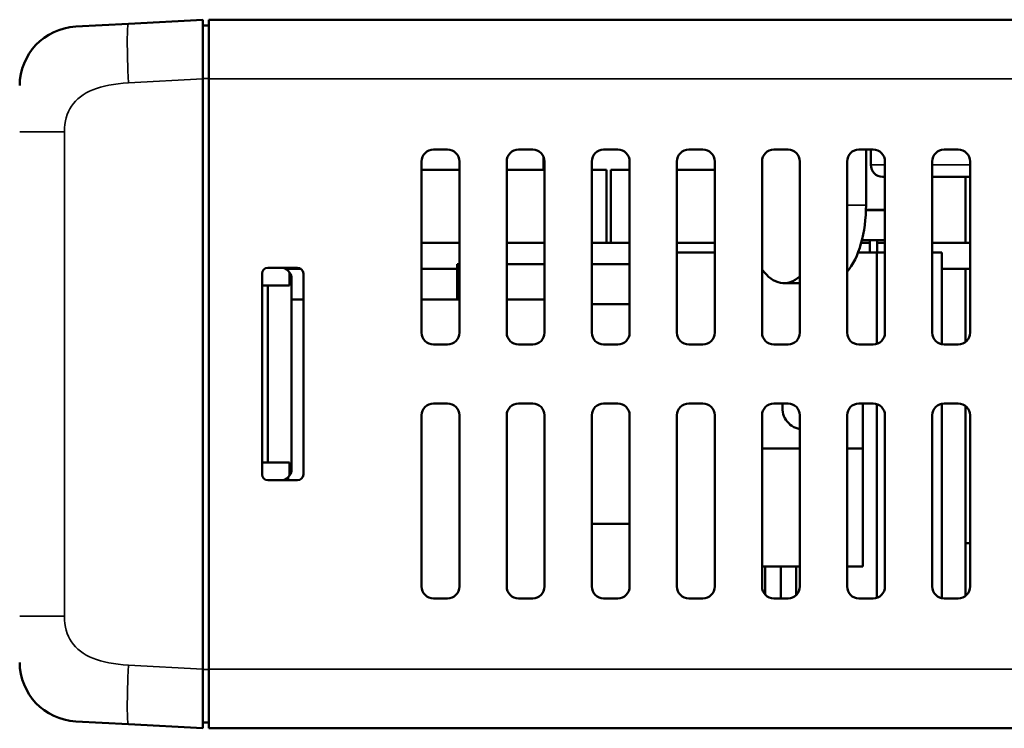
# Model space of a CAD drawing. Header units: millimetres. Extents: x 163 to 2699, y 224 to 730.
# Tile 109 of 168: x 709 to 793, y 224 to 284. Entities that reach past the tile are written whole.
import ezdxf

# ---------------------------------------------------------------- set-up
doc = ezdxf.new("R2010")
doc.units = ezdxf.units.MM
doc.layers.add('可見 (ISO)', color=7, linetype='Continuous', lineweight=50)
doc.layers.add('窄部可見 (ISO)', color=7, linetype='Continuous', lineweight=35)

msp = doc.modelspace()

# ---------------------------------------------------------------- linework, layer by layer
at = {"layer": '可見 (ISO)'}
for p, q in [((724.928, 283.499), (718.637, 283.17)), ((724.928, 283.499), (724.928, 278.506)), ((805.928, 283.526), (725.428, 283.526)), ((725.428, 278.526), (725.428, 283.526)), ((718.637, 283.17), (714.166, 282.935)), ((725.428, 283.026), (724.928, 283.026)), ((724.928, 228.545), (724.928, 278.506)), ((725.428, 278.526), (725.428, 228.526)), ((744.428, 272.526), (745.628, 272.526)), ((751.628, 272.526), (752.828, 272.526)), ((758.828, 272.526), (760.028, 272.526)), ((766.028, 272.526), (767.228, 272.526)), ((773.228, 272.526), (774.428, 272.526)), ((780.428, 272.526), (781.628, 272.526)), ((781.028, 272.526), (781.028, 267.826)), ((781.428, 272.526), (781.428, 271.226)), ((787.628, 272.526), (788.828, 272.526)), ((753.748, 271.917), (753.748, 270.826)), ((743.428, 257.026), (743.428, 271.526)), ((746.628, 270.826), (743.428, 270.826)), ((746.628, 271.526), (746.628, 257.026)), ((750.628, 257.026), (750.628, 271.526)), ((753.828, 270.826), (750.628, 270.826)), ((753.828, 271.526), (753.828, 257.026)), ((757.828, 257.026), (757.828, 271.526)), ((759.072, 270.826), (757.828, 270.826)), ((759.072, 270.826), (759.072, 264.626)), ((761.028, 270.826), (759.443, 270.826)), ((759.443, 270.826), (759.443, 264.626)), ((761.028, 271.526), (761.028, 257.026)), ((765.028, 257.026), (765.028, 271.526)), ((768.228, 270.826), (765.028, 270.826)), ((768.228, 271.526), (768.228, 257.026)), ((772.228, 257.026), (772.228, 271.526)), ((775.428, 271.526), (775.428, 257.026)), ((779.428, 257.026), (779.428, 271.526)), ((782.628, 271.526), (782.628, 257.026)), ((786.628, 257.026), (786.628, 271.526)), ((789.828, 271.526), (789.828, 257.026)), ((782.628, 270.226), (782.428, 270.226)), ((786.628, 270.226), (789.828, 270.226)), ((789.443, 270.226), (789.443, 264.626)), ((782.628, 267.406), (781.021, 267.406)), ((781.022, 267.426), (782.628, 267.426)), ((781.338, 267.406), (781.338, 267.426)), ((781.978, 267.406), (781.978, 267.426)), ((743.428, 264.626), (746.628, 264.626)), ((750.628, 264.626), (753.828, 264.626)), ((757.828, 264.626), (761.028, 264.626)), ((765.028, 264.626), (768.228, 264.626)), ((780.614, 264.626), (781.338, 264.626)), ((780.678, 264.866), (782.628, 264.866)), ((781.338, 263.826), (781.338, 264.866)), ((781.978, 263.826), (781.978, 264.866)), ((781.978, 264.626), (782.628, 264.626)), ((786.628, 264.626), (789.828, 264.626)), ((768.228, 263.826), (765.028, 263.826)), ((781.928, 263.826), (780.353, 263.826)), ((781.928, 263.826), (781.928, 256.072)), ((782.628, 263.826), (781.928, 263.826)), ((787.428, 263.826), (786.628, 263.826)), ((787.428, 263.826), (787.428, 256.046)), ((730.428, 262.526), (732.928, 262.526)), ((731.946, 262.426), (733.228, 262.426)), ((743.428, 262.426), (746.428, 262.426)), ((746.628, 262.826), (746.428, 262.826)), ((746.428, 259.826), (746.428, 262.826)), ((753.828, 262.826), (750.628, 262.826)), ((761.028, 262.826), (757.828, 262.826)), ((787.428, 262.426), (789.828, 262.426)), ((789.443, 262.426), (789.443, 256.237)), ((729.928, 245.026), (729.928, 262.026)), ((732.261, 262.123), (732.261, 261.026)), ((732.428, 245.481), (732.428, 261.57)), ((733.428, 262.026), (733.428, 245.026)), ((729.928, 261.026), (730.428, 261.026)), ((729.928, 246.026), (729.928, 261.026)), ((732.261, 261.026), (730.428, 261.026)), ((730.428, 261.026), (730.428, 246.026)), ((775.428, 261.226), (774.091, 261.226)), ((733.428, 259.826), (732.428, 259.826)), ((746.628, 259.826), (743.428, 259.826)), ((753.828, 259.826), (750.628, 259.826)), ((757.828, 259.426), (761.028, 259.426)), ((745.628, 256.026), (744.428, 256.026)), ((752.828, 256.026), (751.628, 256.026)), ((760.028, 256.026), (758.828, 256.026)), ((767.228, 256.026), (766.028, 256.026)), ((774.428, 256.026), (773.228, 256.026)), ((781.628, 256.026), (780.428, 256.026)), ((788.828, 256.026), (787.628, 256.026)), ((744.428, 251.026), (745.628, 251.026)), ((751.628, 251.026), (752.828, 251.026)), ((758.828, 251.026), (760.028, 251.026)), ((766.028, 251.026), (767.228, 251.026)), ((773.228, 251.026), (774.428, 251.026)), ((780.428, 251.026), (781.628, 251.026)), ((780.758, 247.226), (780.758, 251.026)), ((781.928, 250.979), (781.928, 234.572)), ((787.428, 251.005), (787.428, 234.546)), ((787.628, 251.026), (788.828, 251.026)), ((789.443, 250.814), (789.443, 234.737)), ((743.428, 235.526), (743.428, 250.026)), ((746.628, 250.026), (746.628, 235.526)), ((750.628, 235.526), (750.628, 250.026)), ((753.828, 250.026), (753.828, 235.526)), ((757.828, 235.526), (757.828, 250.026)), ((761.028, 250.026), (761.028, 235.526)), ((765.028, 235.526), (765.028, 250.026)), ((768.228, 250.026), (768.228, 235.526)), ((772.228, 235.526), (772.228, 250.026)), ((775.428, 250.026), (775.428, 235.526)), ((779.428, 235.526), (779.428, 250.026)), ((782.628, 250.026), (782.628, 235.526)), ((786.628, 235.526), (786.628, 250.026)), ((789.828, 250.026), (789.828, 235.526)), ((772.228, 247.226), (775.428, 247.226)), ((779.428, 247.226), (780.758, 247.226)), ((780.758, 247.226), (780.758, 237.226)), ((730.428, 246.026), (729.928, 246.026)), ((730.428, 246.026), (732.261, 246.026)), ((732.261, 246.026), (732.261, 244.928)), ((732.928, 244.526), (730.428, 244.526)), ((732.139, 244.778), (732.139, 244.526)), ((761.028, 240.826), (757.828, 240.826)), ((775.428, 237.226), (772.228, 237.226)), ((772.508, 237.226), (772.508, 234.832)), ((773.808, 237.226), (773.808, 234.526)), ((775.108, 237.226), (775.108, 234.792)), ((780.758, 237.226), (779.428, 237.226)), ((745.628, 234.526), (744.428, 234.526)), ((752.828, 234.526), (751.628, 234.526)), ((760.028, 234.526), (758.828, 234.526)), ((767.228, 234.526), (766.028, 234.526)), ((774.428, 234.526), (773.228, 234.526)), ((781.628, 234.526), (780.428, 234.526)), ((788.828, 234.526), (787.628, 234.526)), ((724.928, 228.545), (724.928, 223.552)), ((725.428, 223.526), (725.428, 228.526)), ((714.166, 224.116), (718.637, 223.881)), ((718.637, 223.881), (724.928, 223.552)), ((725.428, 224.026), (724.928, 224.026)), ((725.428, 223.526), (877.428, 223.526))]:
    msp.add_line(p, q, dxfattribs=at)
for centre, radius, start, end in [((714.428, 277.942), 5, 93, 180), ((744.428, 271.526), 1, 90, 180), ((745.628, 271.526), 1, 0, 90), ((751.628, 271.526), 1, 90, 180), ((752.828, 271.526), 1, 0, 90), ((758.828, 271.526), 1, 90, 180), ((760.028, 271.526), 1, 0, 90), ((766.028, 271.526), 1, 90, 180), ((767.228, 271.526), 1, 0, 90), ((773.228, 271.526), 1, 90, 180), ((774.428, 271.526), 1, 0, 90), ((780.428, 271.526), 1, 90, 180), ((781.628, 271.526), 1, 0, 90), ((787.628, 271.526), 1, 90, 180), ((788.828, 271.526), 1, 0, 90), ((782.428, 271.226), 1, 180, 270), ((730.428, 262.026), 0.5, 90, 180), ((731.428, 261.57), 1, 33.55731, 72.85815), ((732.928, 262.026), 0.5, 0, 90), ((731.428, 261.57), 1, 0, 33.55731), ((744.428, 257.026), 1, 180, 270), ((745.628, 257.026), 1, 270, 0), ((751.628, 257.026), 1, 180, 270), ((752.828, 257.026), 1, 270, 0), ((758.828, 257.026), 1, 180, 270), ((760.028, 257.026), 1, 270, 0), ((766.028, 257.026), 1, 180, 270), ((767.228, 257.026), 1, 270, 0), ((773.228, 257.026), 1, 180, 270), ((774.428, 257.026), 1, 270, 0), ((780.428, 257.026), 1, 180, 270), ((781.628, 257.026), 1, 270, 0), ((787.628, 257.026), 1, 180, 270), ((788.828, 257.026), 1, 270, 0), ((744.428, 250.026), 1, 90, 180), ((745.628, 250.026), 1, 0, 90), ((751.628, 250.026), 1, 90, 180), ((752.828, 250.026), 1, 0, 90), ((758.828, 250.026), 1, 90, 180), ((760.028, 250.026), 1, 0, 90), ((766.028, 250.026), 1, 90, 180), ((767.228, 250.026), 1, 0, 90), ((773.228, 250.026), 1, 90, 180), ((775.758, 250.626), 1.8, 167.16041, 259.45028), ((774.428, 250.026), 1, 0, 90), ((780.428, 250.026), 1, 90, 180), ((781.628, 250.026), 1, 0, 90), ((787.628, 250.026), 1, 90, 180), ((788.828, 250.026), 1, 0, 90), ((730.428, 245.026), 0.5, 180, 270), ((731.428, 245.481), 1, 287.14185, 326.44269), ((731.428, 245.481), 1, 326.44269, 0), ((732.928, 245.026), 0.5, 270, 0), ((789.354, 246.691), 7.5, 270.68238, 273.6252), ((744.428, 235.526), 1, 180, 270), ((745.628, 235.526), 1, 270, 0), ((751.628, 235.526), 1, 180, 270), ((752.828, 235.526), 1, 270, 0), ((758.828, 235.526), 1, 180, 270), ((760.028, 235.526), 1, 270, 0), ((766.028, 235.526), 1, 180, 270), ((767.228, 235.526), 1, 270, 0), ((773.228, 235.526), 1, 180, 270), ((774.428, 235.526), 1, 270, 0), ((780.428, 235.526), 1, 180, 270), ((781.628, 235.526), 1, 270, 0), ((787.628, 235.526), 1, 180, 270), ((788.828, 235.526), 1, 270, 0), ((714.428, 229.109), 5, 180, 267)]:
    msp.add_arc(centre, radius, start, end, dxfattribs=at)
for centre, major_axis, start_param, end_param in [((777.728, 267.826), (0, 6.6), 3.682777, 4.712389), ((774.091, 267.826), (0, -6.6), 5.683415, 6.700432)]:
    msp.add_ellipse(centre, major_axis=major_axis, ratio=0.5, start_param=start_param, end_param=end_param, dxfattribs=at)
at = {"layer": '窄部可見 (ISO)'}
for p, q in [((718.637, 278.177), (724.928, 278.506)), ((725.428, 278.532), (724.928, 278.532)), ((725.428, 278.526), (805.87, 278.526)), ((713.219, 274.039), (709.428, 274.039)), ((713.219, 233.012), (713.219, 274.039)), ((781.428, 271.226), (782.628, 271.226)), ((789.828, 271.226), (786.628, 271.226)), ((781.028, 267.826), (779.428, 267.826)), ((709.428, 233.012), (713.219, 233.012)), ((724.928, 228.545), (718.637, 228.875)), ((725.428, 228.519), (724.928, 228.519)), ((877.428, 228.526), (725.428, 228.526))]:
    msp.add_line(p, q, dxfattribs=at)
at = {"layer": '窄部可見 (ISO)', "flags": 128}
for points in [[(713.219, 274.039), (713.228, 274.354), (713.256, 274.656), (713.303, 274.947), (713.369, 275.224), (713.454, 275.49), (713.557, 275.743), (713.68, 275.983), (713.821, 276.211), (713.981, 276.427), (714.159, 276.631), (714.357, 276.822), (714.573, 277), (714.809, 277.166), (715.063, 277.32), (715.335, 277.462), (715.627, 277.591), (715.937, 277.707), (716.267, 277.811), (716.615, 277.903), (716.982, 277.983), (717.367, 278.05), (717.772, 278.104), (718.195, 278.147), (718.637, 278.177)], [(718.637, 228.875), (718.195, 228.904), (717.772, 228.947), (717.367, 229.001), (716.982, 229.068), (716.615, 229.148), (716.267, 229.24), (715.937, 229.344), (715.627, 229.461), (715.335, 229.59), (715.063, 229.731), (714.809, 229.885), (714.573, 230.051), (714.357, 230.23), (714.159, 230.421), (713.981, 230.624), (713.821, 230.84), (713.68, 231.068), (713.557, 231.308), (713.454, 231.561), (713.369, 231.827), (713.303, 232.104), (713.256, 232.395), (713.228, 232.697), (713.219, 233.012)]]:
    msp.add_lwpolyline(points, dxfattribs=at)
at = {"layer": '窄部可見 (ISO)'}
for centre, major_axis, start_param, end_param in [((718.899, 278.177), (-0.262, 4.993), 0, 1.568057), ((718.899, 228.875), (-0.262, -4.993), 4.715128, 6.283185)]:
    msp.add_ellipse(centre, major_axis=major_axis, ratio=0.052264, start_param=start_param, end_param=end_param, dxfattribs=at)

doc.saveas('drawing.dxf')
